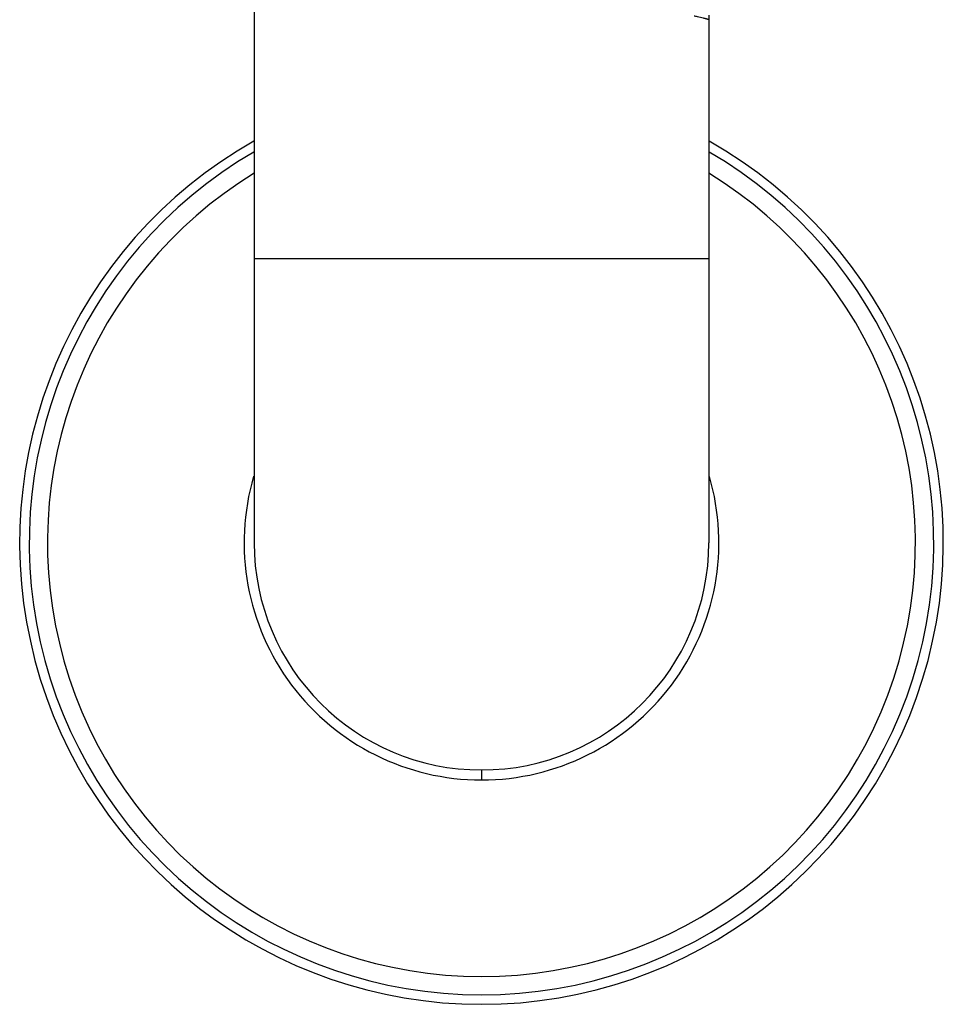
# Model space of a CAD drawing. Header units: millimetres. Extents: x 224 to 1420, y -1347 to 980.
# Tile 29 of 65: x 941 to 1006, y -556 to -487. Entities that reach past the tile are written whole.
import ezdxf

# ---------------------------------------------------------------- set-up
doc = ezdxf.new("R2010")
doc.units = ezdxf.units.MM
doc.header["$LTSCALE"] = 77.505185
doc.layers.get('0').update_dxf_attribs({"linetype": 'CONTINUOUS'})

msp = doc.modelspace()

# ---------------------------------------------------------------- linework, layer by layer
at = {"color": 6, "linetype": 'CONTINUOUS'}
for p, q in [((957.173, -475.932), (957.173, -523.611)), ((989.178, -486.48), (989.173, -486.789)), ((989.173, -486.789), (989.173, -523.611)), ((957.173, -503.611), (989.173, -503.611))]:
    msp.add_line(p, q, dxfattribs=at)
at = {"color": 7, "linetype": 'CONTINUOUS'}
msp.add_line((973.173, -539.611), (973.173, -540.316), dxfattribs=at)
at = {"color": 6, "linetype": 'CONTINUOUS'}
for radius, start, end in [(32.5, 119.52837, 60.47163), (31.828, 120.21421, 59.78584), (30.542, 121.60641, 58.39356), (16.705, 270, 16.23478), (16, 180, 360)]:
    msp.add_arc((973.173, -523.611), radius, start, end, dxfattribs=at)
at = {"color": 7, "linetype": 'CONTINUOUS'}
msp.add_arc((973.173, -523.611), 16.705, 163.75736, 270, dxfattribs=at)
at = {"color": 6, "linetype": 'CONTINUOUS'}
msp.add_open_spline([(989.173, -486.789), (989.173, -486.789), (989.171, -486.789), (989.169, -486.787), (989.163, -486.786), (989.156, -486.783), (989.147, -486.781), (989.13, -486.776), (989.104, -486.768), (989.067, -486.758), (989.022, -486.745), (988.969, -486.731), (988.907, -486.715), (988.837, -486.697), (988.728, -486.67), (988.572, -486.633), (988.361, -486.585), (988.21, -486.553), (988.129, -486.535)], degree=3, knots=[0, 0, 0, 0, 0.001016, 0.00405, 0.009094, 0.016142, 0.025187, 0.036222, 0.064235, 0.10013, 0.143856, 0.195364, 0.254602, 0.321519, 0.396066, 0.567835, 0.769358, 1, 1, 1, 1], dxfattribs=at)

doc.saveas('drawing.dxf')
